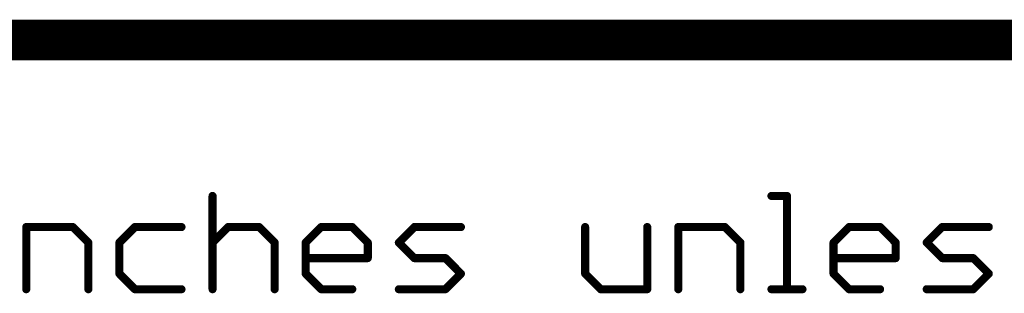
# Model space of a CAD drawing. Extents: x -2 to 8.5, y -2.9 to 5.2.
# Tile 65 of 207: x 5.018 to 5.505, y -2.498 to -2.363. Entities that reach past the tile are written whole.
import ezdxf

# ---------------------------------------------------------------- set-up
doc = ezdxf.new("R2010")
doc.units = 0
doc.layers.get('0').update_dxf_attribs({"linetype": 'CONTINUOUS'})
doc.layers.add('acc-ni-360-20-out-a_document', color=1, linetype='CONTINUOUS')

# ---------------------------------------------------------------- blocks, each defined once
blk = doc.blocks.new('D38')
at = {"const_width": 0.001}
blk.add_lwpolyline([(-0.0005, 0, 1), (0.0005, 0, 1)], format="xyb", close=True, dxfattribs=at)
blk = doc.blocks.new('D40')
at = {"const_width": 0.002}
blk.add_lwpolyline([(-0.001, 0, 1), (0.001, 0, 1)], format="xyb", close=True, dxfattribs=at)

msp = doc.modelspace()

# ---------------------------------------------------------------- linework, layer by layer
at = {"layer": 'acc-ni-360-20-out-a_document', "color": 1}
for points, const_width in [([(4.133818, -2.3732), (5.933818, -2.3732)], 0.02), ([(5.113583, -2.4962), (5.113583, -2.450161)], 0.004), ([(5.114583, -2.450161), (5.114583, -2.450161)], 0.002), ([(5.114583, -2.450161), (5.114583, -2.450161)], 0.002), ([(5.389819, -2.450161), (5.397492, -2.450161)], 0.004), ([(5.389819, -2.449161), (5.389819, -2.449161)], 0.002), ([(5.389819, -2.449161), (5.389819, -2.449161)], 0.002), ([(5.397492, -2.4962), (5.397492, -2.450161)], 0.004), ([(5.397492, -2.451161), (5.397492, -2.451161)], 0.002), ([(5.397492, -2.451161), (5.397492, -2.451161)], 0.002), ([(5.398492, -2.450161), (5.398492, -2.450161)], 0.002), ([(5.398492, -2.450161), (5.398492, -2.450161)], 0.002), ([(5.021505, -2.465507), (5.044524, -2.465507)], 0.004), ([(5.021505, -2.4962), (5.021505, -2.465507)], 0.004), ([(5.021505, -2.464507), (5.021505, -2.464507)], 0.002), ([(5.021505, -2.464507), (5.021505, -2.464507)], 0.002), ([(5.022505, -2.465507), (5.022505, -2.465507)], 0.002), ([(5.022505, -2.465507), (5.022505, -2.465507)], 0.002), ([(5.044524, -2.465507), (5.052197, -2.47318)], 0.004), ([(5.044524, -2.466507), (5.044524, -2.466507)], 0.002), ([(5.044524, -2.466507), (5.044524, -2.466507)], 0.002), ([(5.045231, -2.4648), (5.045231, -2.4648)], 0.002), ([(5.045231, -2.4648), (5.045231, -2.4648)], 0.002), ([(5.067544, -2.47318), (5.075217, -2.465507)], 0.004), ([(5.075217, -2.465507), (5.098237, -2.465507)], 0.004), ([(5.075217, -2.464507), (5.075217, -2.464507)], 0.002), ([(5.075217, -2.464507), (5.075217, -2.464507)], 0.002), ([(5.075924, -2.466214), (5.075924, -2.466214)], 0.002), ([(5.075924, -2.466214), (5.075924, -2.466214)], 0.002), ([(5.098237, -2.466507), (5.098237, -2.466507)], 0.002), ([(5.098237, -2.466507), (5.098237, -2.466507)], 0.002), ([(5.113583, -2.47318), (5.121256, -2.465507)], 0.004), ([(5.121256, -2.465507), (5.136603, -2.465507)], 0.004), ([(5.121256, -2.464507), (5.121256, -2.464507)], 0.002), ([(5.121256, -2.464507), (5.121256, -2.464507)], 0.002), ([(5.121963, -2.466214), (5.121963, -2.466214)], 0.002), ([(5.121963, -2.466214), (5.121963, -2.466214)], 0.002), ([(5.136603, -2.465507), (5.144276, -2.47318)], 0.004), ([(5.136603, -2.466507), (5.136603, -2.466507)], 0.002), ([(5.136603, -2.466507), (5.136603, -2.466507)], 0.002), ([(5.13731, -2.4648), (5.13731, -2.4648)], 0.002), ([(5.13731, -2.4648), (5.13731, -2.4648)], 0.002), ([(5.159622, -2.47318), (5.167295, -2.465507)], 0.004), ([(5.167295, -2.465507), (5.182642, -2.465507)], 0.004), ([(5.167295, -2.464507), (5.167295, -2.464507)], 0.002), ([(5.167295, -2.464507), (5.167295, -2.464507)], 0.002), ([(5.168003, -2.466214), (5.168003, -2.466214)], 0.002), ([(5.168003, -2.466214), (5.168003, -2.466214)], 0.002), ([(5.182642, -2.465507), (5.190315, -2.47318)], 0.004), ([(5.182642, -2.466507), (5.182642, -2.466507)], 0.002), ([(5.182642, -2.466507), (5.182642, -2.466507)], 0.002), ([(5.183349, -2.4648), (5.183349, -2.4648)], 0.002), ([(5.183349, -2.4648), (5.183349, -2.4648)], 0.002), ([(5.205662, -2.47318), (5.213335, -2.465507)], 0.004), ([(5.213335, -2.465507), (5.236354, -2.465507)], 0.004), ([(5.213335, -2.464507), (5.213335, -2.464507)], 0.002), ([(5.213335, -2.464507), (5.213335, -2.464507)], 0.002), ([(5.214042, -2.466214), (5.214042, -2.466214)], 0.002), ([(5.214042, -2.466214), (5.214042, -2.466214)], 0.002), ([(5.236354, -2.466507), (5.236354, -2.466507)], 0.002), ([(5.236354, -2.466507), (5.236354, -2.466507)], 0.002), ([(5.29774, -2.488527), (5.29774, -2.465507)], 0.004), ([(5.29874, -2.465507), (5.29874, -2.465507)], 0.002), ([(5.29874, -2.465507), (5.29874, -2.465507)], 0.002), ([(5.328433, -2.4962), (5.328433, -2.465507)], 0.004), ([(5.329433, -2.465507), (5.329433, -2.465507)], 0.002), ([(5.329433, -2.465507), (5.329433, -2.465507)], 0.002), ([(5.343779, -2.465507), (5.366799, -2.465507)], 0.004), ([(5.343779, -2.4962), (5.343779, -2.465507)], 0.004), ([(5.343779, -2.464507), (5.343779, -2.464507)], 0.002), ([(5.343779, -2.464507), (5.343779, -2.464507)], 0.002), ([(5.344779, -2.465507), (5.344779, -2.465507)], 0.002), ([(5.344779, -2.465507), (5.344779, -2.465507)], 0.002), ([(5.366799, -2.465507), (5.374472, -2.47318)], 0.004), ([(5.366799, -2.466507), (5.366799, -2.466507)], 0.002), ([(5.366799, -2.466507), (5.366799, -2.466507)], 0.002), ([(5.367506, -2.4648), (5.367506, -2.4648)], 0.002), ([(5.367506, -2.4648), (5.367506, -2.4648)], 0.002), ([(5.420511, -2.47318), (5.428185, -2.465507)], 0.004), ([(5.428185, -2.465507), (5.443531, -2.465507)], 0.004), ([(5.428185, -2.464507), (5.428185, -2.464507)], 0.002), ([(5.428185, -2.464507), (5.428185, -2.464507)], 0.002), ([(5.428892, -2.466214), (5.428892, -2.466214)], 0.002), ([(5.428892, -2.466214), (5.428892, -2.466214)], 0.002), ([(5.443531, -2.465507), (5.451204, -2.47318)], 0.004), ([(5.443531, -2.466507), (5.443531, -2.466507)], 0.002), ([(5.443531, -2.466507), (5.443531, -2.466507)], 0.002), ([(5.444238, -2.4648), (5.444238, -2.4648)], 0.002), ([(5.444238, -2.4648), (5.444238, -2.4648)], 0.002), ([(5.466551, -2.47318), (5.474224, -2.465507)], 0.004), ([(5.474224, -2.465507), (5.497243, -2.465507)], 0.004), ([(5.474224, -2.464507), (5.474224, -2.464507)], 0.002), ([(5.474224, -2.464507), (5.474224, -2.464507)], 0.002), ([(5.474931, -2.466214), (5.474931, -2.466214)], 0.002), ([(5.474931, -2.466214), (5.474931, -2.466214)], 0.002), ([(5.497243, -2.466507), (5.497243, -2.466507)], 0.002), ([(5.497243, -2.466507), (5.497243, -2.466507)], 0.002), ([(5.052197, -2.4962), (5.052197, -2.47318)], 0.004), ([(5.053197, -2.47318), (5.053197, -2.47318)], 0.002), ([(5.053197, -2.47318), (5.053197, -2.47318)], 0.002), ([(5.067544, -2.488527), (5.067544, -2.47318)], 0.004), ([(5.066837, -2.472473), (5.066837, -2.472473)], 0.002), ([(5.066837, -2.472473), (5.066837, -2.472473)], 0.002), ([(5.068544, -2.47318), (5.068544, -2.47318)], 0.002), ([(5.068544, -2.47318), (5.068544, -2.47318)], 0.002), ([(5.112876, -2.472473), (5.112876, -2.472473)], 0.002), ([(5.112876, -2.472473), (5.112876, -2.472473)], 0.002), ([(5.144276, -2.4962), (5.144276, -2.47318)], 0.004), ([(5.145276, -2.47318), (5.145276, -2.47318)], 0.002), ([(5.145276, -2.47318), (5.145276, -2.47318)], 0.002), ([(5.159622, -2.488527), (5.159622, -2.47318)], 0.004), ([(5.158915, -2.472473), (5.158915, -2.472473)], 0.002), ([(5.158915, -2.472473), (5.158915, -2.472473)], 0.002), ([(5.160622, -2.47318), (5.160622, -2.47318)], 0.002), ([(5.160622, -2.47318), (5.160622, -2.47318)], 0.002), ([(5.190315, -2.480854), (5.190315, -2.47318)], 0.004), ([(5.191315, -2.47318), (5.191315, -2.47318)], 0.002), ([(5.191315, -2.47318), (5.191315, -2.47318)], 0.002), ([(5.205662, -2.47318), (5.213335, -2.480854)], 0.004), ([(5.204955, -2.472473), (5.204955, -2.472473)], 0.002), ([(5.204955, -2.472473), (5.204955, -2.472473)], 0.002), ([(5.206369, -2.472473), (5.206369, -2.472473)], 0.002), ([(5.206369, -2.472473), (5.206369, -2.472473)], 0.002), ([(5.374472, -2.4962), (5.374472, -2.47318)], 0.004), ([(5.375472, -2.47318), (5.375472, -2.47318)], 0.002), ([(5.375472, -2.47318), (5.375472, -2.47318)], 0.002), ([(5.420511, -2.488527), (5.420511, -2.47318)], 0.004), ([(5.419804, -2.472473), (5.419804, -2.472473)], 0.002), ([(5.419804, -2.472473), (5.419804, -2.472473)], 0.002), ([(5.421511, -2.47318), (5.421511, -2.47318)], 0.002), ([(5.421511, -2.47318), (5.421511, -2.47318)], 0.002), ([(5.451204, -2.480854), (5.451204, -2.47318)], 0.004), ([(5.452204, -2.47318), (5.452204, -2.47318)], 0.002), ([(5.452204, -2.47318), (5.452204, -2.47318)], 0.002), ([(5.466551, -2.47318), (5.474224, -2.480854)], 0.004), ([(5.465844, -2.472473), (5.465844, -2.472473)], 0.002), ([(5.465844, -2.472473), (5.465844, -2.472473)], 0.002), ([(5.467258, -2.472473), (5.467258, -2.472473)], 0.002), ([(5.467258, -2.472473), (5.467258, -2.472473)], 0.002), ([(5.05149, -2.473888), (5.05149, -2.473888)], 0.002), ([(5.05149, -2.473888), (5.05149, -2.473888)], 0.002), ([(5.143569, -2.473888), (5.143569, -2.473888)], 0.002), ([(5.143569, -2.473888), (5.143569, -2.473888)], 0.002), ([(5.189608, -2.473888), (5.189608, -2.473888)], 0.002), ([(5.189608, -2.473888), (5.189608, -2.473888)], 0.002), ([(5.373765, -2.473888), (5.373765, -2.473888)], 0.002), ([(5.373765, -2.473888), (5.373765, -2.473888)], 0.002), ([(5.450497, -2.473888), (5.450497, -2.473888)], 0.002), ([(5.450497, -2.473888), (5.450497, -2.473888)], 0.002), ([(5.159622, -2.480854), (5.190315, -2.480854)], 0.004), ([(5.159622, -2.479854), (5.159622, -2.479854)], 0.002), ([(5.159622, -2.479854), (5.159622, -2.479854)], 0.002), ([(5.189315, -2.480854), (5.189315, -2.480854)], 0.002), ([(5.189315, -2.480854), (5.189315, -2.480854)], 0.002), ([(5.190315, -2.481854), (5.190315, -2.481854)], 0.002), ([(5.190315, -2.481854), (5.190315, -2.481854)], 0.002), ([(5.213335, -2.480854), (5.228681, -2.480854)], 0.004), ([(5.212628, -2.481561), (5.212628, -2.481561)], 0.002), ([(5.212628, -2.481561), (5.212628, -2.481561)], 0.002), ([(5.213335, -2.479854), (5.213335, -2.479854)], 0.002), ([(5.213335, -2.479854), (5.213335, -2.479854)], 0.002), ([(5.228681, -2.480854), (5.236354, -2.488527)], 0.004), ([(5.228681, -2.481854), (5.228681, -2.481854)], 0.002), ([(5.228681, -2.481854), (5.228681, -2.481854)], 0.002), ([(5.229388, -2.480147), (5.229388, -2.480147)], 0.002), ([(5.229388, -2.480147), (5.229388, -2.480147)], 0.002), ([(5.420511, -2.480854), (5.451204, -2.480854)], 0.004), ([(5.420511, -2.479854), (5.420511, -2.479854)], 0.002), ([(5.420511, -2.479854), (5.420511, -2.479854)], 0.002), ([(5.450204, -2.480854), (5.450204, -2.480854)], 0.002), ([(5.450204, -2.480854), (5.450204, -2.480854)], 0.002), ([(5.451204, -2.481854), (5.451204, -2.481854)], 0.002), ([(5.451204, -2.481854), (5.451204, -2.481854)], 0.002), ([(5.474224, -2.480854), (5.48957, -2.480854)], 0.004), ([(5.473517, -2.481561), (5.473517, -2.481561)], 0.002), ([(5.473517, -2.481561), (5.473517, -2.481561)], 0.002), ([(5.474224, -2.479854), (5.474224, -2.479854)], 0.002), ([(5.474224, -2.479854), (5.474224, -2.479854)], 0.002), ([(5.48957, -2.480854), (5.497243, -2.488527)], 0.004), ([(5.48957, -2.481854), (5.48957, -2.481854)], 0.002), ([(5.48957, -2.481854), (5.48957, -2.481854)], 0.002), ([(5.490277, -2.480147), (5.490277, -2.480147)], 0.002), ([(5.490277, -2.480147), (5.490277, -2.480147)], 0.002), ([(5.067544, -2.488527), (5.075217, -2.4962)], 0.004), ([(5.159622, -2.488527), (5.167295, -2.4962)], 0.004), ([(5.228681, -2.4962), (5.236354, -2.488527)], 0.004), ([(5.29774, -2.488527), (5.305413, -2.4962)], 0.004), ([(5.420511, -2.488527), (5.428185, -2.4962)], 0.004), ([(5.48957, -2.4962), (5.497243, -2.488527)], 0.004), ([(5.066544, -2.488527), (5.066544, -2.488527)], 0.002), ([(5.066544, -2.488527), (5.066544, -2.488527)], 0.002), ([(5.068251, -2.48782), (5.068251, -2.48782)], 0.002), ([(5.068251, -2.48782), (5.068251, -2.48782)], 0.002), ([(5.158622, -2.488527), (5.158622, -2.488527)], 0.002), ([(5.158622, -2.488527), (5.158622, -2.488527)], 0.002), ([(5.160329, -2.48782), (5.160329, -2.48782)], 0.002), ([(5.160329, -2.48782), (5.160329, -2.48782)], 0.002), ([(5.235647, -2.489234), (5.235647, -2.489234)], 0.002), ([(5.235647, -2.489234), (5.235647, -2.489234)], 0.002), ([(5.237062, -2.489234), (5.237062, -2.489234)], 0.002), ([(5.237062, -2.489234), (5.237062, -2.489234)], 0.002), ([(5.29674, -2.488527), (5.29674, -2.488527)], 0.002), ([(5.29674, -2.488527), (5.29674, -2.488527)], 0.002), ([(5.298447, -2.48782), (5.298447, -2.48782)], 0.002), ([(5.298447, -2.48782), (5.298447, -2.48782)], 0.002), ([(5.419511, -2.488527), (5.419511, -2.488527)], 0.002), ([(5.419511, -2.488527), (5.419511, -2.488527)], 0.002), ([(5.421219, -2.48782), (5.421219, -2.48782)], 0.002), ([(5.421219, -2.48782), (5.421219, -2.48782)], 0.002), ([(5.496536, -2.489234), (5.496536, -2.489234)], 0.002), ([(5.496536, -2.489234), (5.496536, -2.489234)], 0.002), ([(5.497951, -2.489234), (5.497951, -2.489234)], 0.002), ([(5.497951, -2.489234), (5.497951, -2.489234)], 0.002), ([(5.020505, -2.4962), (5.020505, -2.4962)], 0.002), ([(5.020505, -2.4962), (5.020505, -2.4962)], 0.002), ([(5.051197, -2.4962), (5.051197, -2.4962)], 0.002), ([(5.051197, -2.4962), (5.051197, -2.4962)], 0.002), ([(5.075217, -2.4962), (5.098237, -2.4962)], 0.004), ([(5.07451, -2.496907), (5.07451, -2.496907)], 0.002), ([(5.07451, -2.496907), (5.07451, -2.496907)], 0.002), ([(5.075217, -2.4952), (5.075217, -2.4952)], 0.002), ([(5.075217, -2.4952), (5.075217, -2.4952)], 0.002), ([(5.098237, -2.4972), (5.098237, -2.4972)], 0.002), ([(5.098237, -2.4972), (5.098237, -2.4972)], 0.002), ([(5.112583, -2.4962), (5.112583, -2.4962)], 0.002), ([(5.112583, -2.4962), (5.112583, -2.4962)], 0.002), ([(5.143276, -2.4962), (5.143276, -2.4962)], 0.002), ([(5.143276, -2.4962), (5.143276, -2.4962)], 0.002), ([(5.167295, -2.4962), (5.182642, -2.4962)], 0.004), ([(5.166588, -2.496907), (5.166588, -2.496907)], 0.002), ([(5.166588, -2.496907), (5.166588, -2.496907)], 0.002), ([(5.167295, -2.4952), (5.167295, -2.4952)], 0.002), ([(5.167295, -2.4952), (5.167295, -2.4952)], 0.002), ([(5.182642, -2.4972), (5.182642, -2.4972)], 0.002), ([(5.182642, -2.4972), (5.182642, -2.4972)], 0.002), ([(5.205662, -2.4962), (5.228681, -2.4962)], 0.004), ([(5.205662, -2.4952), (5.205662, -2.4952)], 0.002), ([(5.205662, -2.4952), (5.205662, -2.4952)], 0.002), ([(5.227974, -2.495493), (5.227974, -2.495493)], 0.002), ([(5.227974, -2.495493), (5.227974, -2.495493)], 0.002), ([(5.228681, -2.4972), (5.228681, -2.4972)], 0.002), ([(5.228681, -2.4972), (5.228681, -2.4972)], 0.002), ([(5.305413, -2.4962), (5.328433, -2.4962)], 0.004), ([(5.304706, -2.496907), (5.304706, -2.496907)], 0.002), ([(5.304706, -2.496907), (5.304706, -2.496907)], 0.002), ([(5.305413, -2.4952), (5.305413, -2.4952)], 0.002), ([(5.305413, -2.4952), (5.305413, -2.4952)], 0.002), ([(5.327433, -2.4962), (5.327433, -2.4962)], 0.002), ([(5.327433, -2.4962), (5.327433, -2.4962)], 0.002), ([(5.328433, -2.4972), (5.328433, -2.4972)], 0.002), ([(5.328433, -2.4972), (5.328433, -2.4972)], 0.002), ([(5.342779, -2.4962), (5.342779, -2.4962)], 0.002), ([(5.342779, -2.4962), (5.342779, -2.4962)], 0.002), ([(5.373472, -2.4962), (5.373472, -2.4962)], 0.002), ([(5.373472, -2.4962), (5.373472, -2.4962)], 0.002), ([(5.389819, -2.4962), (5.405165, -2.4962)], 0.004), ([(5.389819, -2.4952), (5.389819, -2.4952)], 0.002), ([(5.389819, -2.4952), (5.389819, -2.4952)], 0.002), ([(5.396492, -2.4962), (5.396492, -2.4962)], 0.002), ([(5.396492, -2.4962), (5.396492, -2.4962)], 0.002), ([(5.405165, -2.4972), (5.405165, -2.4972)], 0.002), ([(5.405165, -2.4972), (5.405165, -2.4972)], 0.002), ([(5.428185, -2.4962), (5.443531, -2.4962)], 0.004), ([(5.427477, -2.496907), (5.427477, -2.496907)], 0.002), ([(5.427477, -2.496907), (5.427477, -2.496907)], 0.002), ([(5.428185, -2.4952), (5.428185, -2.4952)], 0.002), ([(5.428185, -2.4952), (5.428185, -2.4952)], 0.002), ([(5.443531, -2.4972), (5.443531, -2.4972)], 0.002), ([(5.443531, -2.4972), (5.443531, -2.4972)], 0.002), ([(5.466551, -2.4962), (5.48957, -2.4962)], 0.004), ([(5.466551, -2.4952), (5.466551, -2.4952)], 0.002), ([(5.466551, -2.4952), (5.466551, -2.4952)], 0.002), ([(5.488863, -2.495493), (5.488863, -2.495493)], 0.002), ([(5.488863, -2.495493), (5.488863, -2.495493)], 0.002), ([(5.48957, -2.4972), (5.48957, -2.4972)], 0.002), ([(5.48957, -2.4972), (5.48957, -2.4972)], 0.002)]:
    msp.add_lwpolyline(points, dxfattribs=dict(at, const_width=const_width))
at = {"layer": 'acc-ni-360-20-out-a_document', "color": 1, "const_width": 0.002}
for points in [[(5.114583, -2.450161, 1), (5.112583, -2.450161)], [(5.389819, -2.449161, 1), (5.389819, -2.451161)], [(5.398492, -2.450161, 1), (5.396492, -2.450161)], [(5.397492, -2.451161, 1), (5.397492, -2.449161)], [(5.022505, -2.465507, 1), (5.020505, -2.465507)], [(5.021505, -2.464507, 1), (5.021505, -2.466507)], [(5.045231, -2.4648, 1), (5.043817, -2.466214)], [(5.044524, -2.466507, 1), (5.044524, -2.464507)], [(5.075217, -2.464507, 1), (5.075217, -2.466507)], [(5.075924, -2.466214, 1), (5.07451, -2.4648)], [(5.098237, -2.466507, 1), (5.098237, -2.464507)], [(5.121256, -2.464507, 1), (5.121256, -2.466507)], [(5.121963, -2.466214, 1), (5.120549, -2.4648)], [(5.13731, -2.4648, 1), (5.135896, -2.466214)], [(5.136603, -2.466507, 1), (5.136603, -2.464507)], [(5.167295, -2.464507, 1), (5.167295, -2.466507)], [(5.168003, -2.466214, 0.999854), (5.166588, -2.4648)], [(5.183349, -2.4648, 1), (5.181935, -2.466214)], [(5.182642, -2.466507, 1), (5.182642, -2.464507)], [(5.213335, -2.464507, 1), (5.213335, -2.466507)], [(5.214042, -2.466214, 1), (5.212628, -2.4648)], [(5.236354, -2.466507, 1), (5.236354, -2.464507)], [(5.29874, -2.465507, 1), (5.29674, -2.465507)], [(5.329433, -2.465507, 1), (5.327433, -2.465507)], [(5.344779, -2.465507, 1), (5.342779, -2.465507)], [(5.343779, -2.464507, 1), (5.343779, -2.466507)], [(5.367506, -2.4648, 1), (5.366092, -2.466214)], [(5.366799, -2.466507, 1), (5.366799, -2.464507)], [(5.428185, -2.464507, 1), (5.428185, -2.466507)], [(5.428892, -2.466214, 0.999854), (5.427477, -2.4648)], [(5.444238, -2.4648, 1), (5.442824, -2.466214)], [(5.443531, -2.466507, 1), (5.443531, -2.464507)], [(5.474224, -2.464507, 1), (5.474224, -2.466507)], [(5.474931, -2.466214, 1), (5.473517, -2.4648)], [(5.497243, -2.466507, 1), (5.497243, -2.464507)], [(5.053197, -2.47318, 1), (5.051197, -2.47318)], [(5.05149, -2.473888, 1), (5.052905, -2.472473)], [(5.066837, -2.472473, 1.000854), (5.068251, -2.473888)], [(5.068544, -2.47318, 1), (5.066544, -2.47318)], [(5.112876, -2.472473, 1.000854), (5.11429, -2.473888)], [(5.145276, -2.47318, 1), (5.143276, -2.47318)], [(5.143569, -2.473888, 0.999854), (5.144983, -2.472473)], [(5.158915, -2.472473, 1.000854), (5.160329, -2.473888)], [(5.160622, -2.47318, 1), (5.158622, -2.47318)], [(5.191315, -2.47318, 1), (5.189315, -2.47318)], [(5.189608, -2.473888, 0.999854), (5.191022, -2.472473)], [(5.204955, -2.472473, 1.000854), (5.206369, -2.473888)], [(5.206369, -2.472473, 0.999854), (5.204955, -2.473888)], [(5.375472, -2.47318, 1), (5.373472, -2.47318)], [(5.373765, -2.473888, 0.999854), (5.375179, -2.472473)], [(5.421511, -2.47318, 1), (5.419511, -2.47318)], [(5.419804, -2.472473, 1), (5.421219, -2.473888)], [(5.452204, -2.47318, 1), (5.450204, -2.47318)], [(5.450497, -2.473888, 0.999854), (5.451911, -2.472473)], [(5.465844, -2.472473, 1.000854), (5.467258, -2.473888)], [(5.467258, -2.472473, 0.999854), (5.465844, -2.473888)], [(5.159622, -2.479854, 1), (5.159622, -2.481854)], [(5.189315, -2.480854, 1), (5.191315, -2.480854)], [(5.190315, -2.481854, 1), (5.190315, -2.479854)], [(5.213335, -2.479854, 1), (5.213335, -2.481854)], [(5.212628, -2.481561, 1), (5.214042, -2.480147)], [(5.229388, -2.480147, 1), (5.227974, -2.481561)], [(5.228681, -2.481854, 1), (5.228681, -2.479854)], [(5.420511, -2.479854, 1), (5.420511, -2.481854)], [(5.450204, -2.480854, 1), (5.452204, -2.480854)], [(5.451204, -2.481854, 1), (5.451204, -2.479854)], [(5.474224, -2.479854, 1), (5.474224, -2.481854)], [(5.473517, -2.481561, 1), (5.474931, -2.480147)], [(5.490277, -2.480147, 1), (5.488863, -2.481561)], [(5.48957, -2.481854, 1), (5.48957, -2.479854)], [(5.068251, -2.48782, 1), (5.066837, -2.489234)], [(5.160329, -2.48782, 1), (5.158915, -2.489234)], [(5.237062, -2.489234, 0.999854), (5.235647, -2.48782)], [(5.298447, -2.48782, 1), (5.297033, -2.489234)], [(5.421219, -2.48782, 1.000854), (5.419804, -2.489234)], [(5.497951, -2.489234, 0.999854), (5.496536, -2.48782)], [(5.066544, -2.488527, 1), (5.068544, -2.488527)], [(5.158622, -2.488527, 1), (5.160622, -2.488527)], [(5.235647, -2.489234, 1.000854), (5.237062, -2.48782)], [(5.29674, -2.488527, 1), (5.29874, -2.488527)], [(5.419511, -2.488527, 1), (5.421511, -2.488527)], [(5.496536, -2.489234, 1.000854), (5.497951, -2.48782)], [(5.020505, -2.4962, 1), (5.022505, -2.4962)], [(5.051197, -2.4962, 1), (5.053197, -2.4962)], [(5.075217, -2.4952, 1), (5.075217, -2.4972)], [(5.07451, -2.496907, 1), (5.075924, -2.495493)], [(5.098237, -2.4972, 1), (5.098237, -2.4952)], [(5.112583, -2.4962, 1), (5.114583, -2.4962)], [(5.143276, -2.4962, 1), (5.145276, -2.4962)], [(5.167295, -2.4952, 1), (5.167295, -2.4972)], [(5.166588, -2.496907, 1.000854), (5.168003, -2.495493)], [(5.182642, -2.4972, 1), (5.182642, -2.4952)], [(5.205662, -2.4952, 1), (5.205662, -2.4972)], [(5.227974, -2.495493, 1), (5.229388, -2.496907)], [(5.228681, -2.4972, 1), (5.228681, -2.4952)], [(5.305413, -2.4952, 1), (5.305413, -2.4972)], [(5.304706, -2.496907, 1), (5.30612, -2.495493)], [(5.327433, -2.4962, 1), (5.329433, -2.4962)], [(5.328433, -2.4972, 1), (5.328433, -2.4952)], [(5.342779, -2.4962, 1), (5.344779, -2.4962)], [(5.373472, -2.4962, 1), (5.375472, -2.4962)], [(5.389819, -2.4952, 1), (5.389819, -2.4972)], [(5.396492, -2.4962, 1), (5.398492, -2.4962)], [(5.405165, -2.4972, 1), (5.405165, -2.4952)], [(5.428185, -2.4952, 1), (5.428185, -2.4972)], [(5.427477, -2.496907, 1.000854), (5.428892, -2.495493)], [(5.443531, -2.4972, 1), (5.443531, -2.4952)], [(5.466551, -2.4952, 1), (5.466551, -2.4972)], [(5.488863, -2.495493, 1), (5.490277, -2.496907)], [(5.48957, -2.4972, 1), (5.48957, -2.4952)]]:
    msp.add_lwpolyline(points, format="xyb", dxfattribs=at)

# ---------------------------------------------------------------- block references
at = {"layer": 'acc-ni-360-20-out-a_document'}
for name, p in [('D40', (5.113583, -2.450161)), ('D38', (5.112583, -2.450161)), ('D38', (5.114583, -2.450161)), ('D38', (5.114583, -2.450161)), ('D38', (5.114583, -2.450161)), ('D40', (5.389819, -2.450161)), ('D38', (5.389819, -2.449161)), ('D38', (5.389819, -2.449161)), ('D38', (5.389819, -2.449161)), ('D38', (5.389819, -2.451161)), ('D40', (5.397492, -2.450161)), ('D40', (5.397492, -2.450161)), ('D38', (5.396492, -2.450161)), ('D38', (5.397492, -2.449161)), ('D38', (5.397492, -2.451161)), ('D38', (5.397492, -2.451161)), ('D38', (5.397492, -2.451161)), ('D38', (5.398492, -2.450161)), ('D38', (5.398492, -2.450161)), ('D38', (5.398492, -2.450161)), ('D40', (5.021505, -2.465507)), ('D40', (5.021505, -2.465507)), ('D38', (5.020505, -2.465507)), ('D38', (5.021505, -2.464507)), ('D38', (5.021505, -2.464507)), ('D38', (5.021505, -2.464507)), ('D38', (5.021505, -2.466507)), ('D38', (5.022505, -2.465507)), ('D38', (5.022505, -2.465507)), ('D38', (5.022505, -2.465507)), ('D40', (5.044524, -2.465507)), ('D38', (5.043817, -2.466214)), ('D38', (5.044524, -2.464507)), ('D38', (5.044524, -2.466507)), ('D38', (5.044524, -2.466507)), ('D38', (5.044524, -2.466507)), ('D38', (5.045231, -2.4648)), ('D38', (5.045231, -2.4648)), ('D38', (5.045231, -2.4648)), ('D40', (5.075217, -2.465507)), ('D40', (5.075217, -2.465507)), ('D38', (5.07451, -2.4648)), ('D38', (5.075217, -2.464507)), ('D38', (5.075217, -2.464507)), ('D38', (5.075217, -2.464507)), ('D38', (5.075217, -2.466507)), ('D38', (5.075924, -2.466214)), ('D38', (5.075924, -2.466214)), ('D38', (5.075924, -2.466214)), ('D40', (5.098237, -2.465507)), ('D38', (5.098237, -2.464507)), ('D38', (5.098237, -2.466507)), ('D38', (5.098237, -2.466507)), ('D38', (5.098237, -2.466507)), ('D40', (5.121256, -2.465507)), ('D40', (5.121256, -2.465507)), ('D38', (5.120549, -2.4648)), ('D38', (5.121256, -2.464507)), ('D38', (5.121256, -2.464507)), ('D38', (5.121256, -2.464507)), ('D38', (5.121256, -2.466507)), ('D38', (5.121963, -2.466214)), ('D38', (5.121963, -2.466214)), ('D38', (5.121963, -2.466214)), ('D40', (5.136603, -2.465507)), ('D40', (5.136603, -2.465507)), ('D38', (5.135896, -2.466214)), ('D38', (5.136603, -2.464507)), ('D38', (5.136603, -2.466507)), ('D38', (5.136603, -2.466507)), ('D38', (5.136603, -2.466507)), ('D38', (5.13731, -2.4648)), ('D38', (5.13731, -2.4648)), ('D38', (5.13731, -2.4648)), ('D40', (5.167295, -2.465507)), ('D38', (5.166588, -2.4648)), ('D38', (5.167295, -2.464507)), ('D38', (5.167295, -2.464507)), ('D38', (5.167295, -2.464507)), ('D38', (5.167295, -2.466507)), ('D38', (5.168003, -2.466214)), ('D38', (5.168003, -2.466214)), ('D38', (5.168003, -2.466214)), ('D40', (5.182642, -2.465507)), ('D38', (5.181935, -2.466214)), ('D38', (5.182642, -2.464507)), ('D38', (5.182642, -2.466507)), ('D38', (5.182642, -2.466507)), ('D38', (5.182642, -2.466507)), ('D38', (5.183349, -2.4648)), ('D38', (5.183349, -2.4648)), ('D38', (5.183349, -2.4648)), ('D40', (5.213335, -2.465507)), ('D40', (5.213335, -2.465507)), ('D38', (5.212628, -2.4648)), ('D38', (5.213335, -2.464507)), ('D38', (5.213335, -2.464507)), ('D38', (5.213335, -2.464507)), ('D38', (5.213335, -2.466507)), ('D38', (5.214042, -2.466214)), ('D38', (5.214042, -2.466214)), ('D38', (5.214042, -2.466214)), ('D40', (5.236354, -2.465507)), ('D38', (5.236354, -2.464507)), ('D38', (5.236354, -2.466507)), ('D38', (5.236354, -2.466507)), ('D38', (5.236354, -2.466507)), ('D40', (5.29774, -2.465507)), ('D38', (5.29674, -2.465507)), ('D38', (5.29874, -2.465507)), ('D38', (5.29874, -2.465507)), ('D38', (5.29874, -2.465507)), ('D40', (5.328433, -2.465507)), ('D38', (5.327433, -2.465507)), ('D38', (5.329433, -2.465507)), ('D38', (5.329433, -2.465507)), ('D38', (5.329433, -2.465507)), ('D40', (5.343779, -2.465507)), ('D40', (5.343779, -2.465507)), ('D38', (5.342779, -2.465507)), ('D38', (5.343779, -2.464507)), ('D38', (5.343779, -2.464507)), ('D38', (5.343779, -2.464507)), ('D38', (5.343779, -2.466507)), ('D38', (5.344779, -2.465507)), ('D38', (5.344779, -2.465507)), ('D38', (5.344779, -2.465507)), ('D40', (5.366799, -2.465507)), ('D40', (5.366799, -2.465507)), ('D38', (5.366092, -2.466214)), ('D38', (5.366799, -2.464507)), ('D38', (5.366799, -2.466507)), ('D38', (5.366799, -2.466507)), ('D38', (5.366799, -2.466507)), ('D38', (5.367506, -2.4648)), ('D38', (5.367506, -2.4648)), ('D38', (5.367506, -2.4648)), ('D40', (5.428185, -2.465507)), ('D40', (5.428185, -2.465507)), ('D38', (5.427477, -2.4648)), ('D38', (5.428185, -2.464507)), ('D38', (5.428185, -2.464507)), ('D38', (5.428185, -2.464507)), ('D38', (5.428185, -2.466507)), ('D38', (5.428892, -2.466214)), ('D38', (5.428892, -2.466214)), ('D38', (5.428892, -2.466214)), ('D40', (5.443531, -2.465507)), ('D38', (5.442824, -2.466214)), ('D38', (5.443531, -2.464507)), ('D38', (5.443531, -2.466507)), ('D38', (5.443531, -2.466507)), ('D38', (5.443531, -2.466507)), ('D38', (5.444238, -2.4648)), ('D38', (5.444238, -2.4648)), ('D38', (5.444238, -2.4648)), ('D40', (5.474224, -2.465507)), ('D38', (5.473517, -2.4648)), ('D38', (5.474224, -2.464507)), ('D38', (5.474224, -2.464507)), ('D38', (5.474224, -2.464507)), ('D38', (5.474224, -2.466507)), ('D38', (5.474931, -2.466214)), ('D38', (5.474931, -2.466214)), ('D38', (5.474931, -2.466214)), ('D40', (5.497243, -2.465507)), ('D38', (5.497243, -2.464507)), ('D38', (5.497243, -2.466507)), ('D38', (5.497243, -2.466507)), ('D38', (5.497243, -2.466507)), ('D40', (5.052197, -2.47318)), ('D40', (5.052197, -2.47318)), ('D38', (5.051197, -2.47318)), ('D38', (5.052905, -2.472473)), ('D38', (5.053197, -2.47318)), ('D38', (5.053197, -2.47318)), ('D38', (5.053197, -2.47318)), ('D40', (5.067544, -2.47318)), ('D40', (5.067544, -2.47318)), ('D38', (5.066544, -2.47318)), ('D38', (5.066837, -2.472473)), ('D38', (5.066837, -2.472473)), ('D38', (5.066837, -2.472473)), ('D38', (5.068544, -2.47318)), ('D38', (5.068544, -2.47318)), ('D38', (5.068544, -2.47318)), ('D40', (5.113583, -2.47318)), ('D38', (5.112876, -2.472473)), ('D38', (5.112876, -2.472473)), ('D38', (5.112876, -2.472473)), ('D40', (5.144276, -2.47318)), ('D40', (5.144276, -2.47318)), ('D38', (5.143276, -2.47318)), ('D38', (5.144983, -2.472473)), ('D38', (5.145276, -2.47318)), ('D38', (5.145276, -2.47318)), ('D38', (5.145276, -2.47318)), ('D40', (5.159622, -2.47318)), ('D40', (5.159622, -2.47318)), ('D38', (5.158622, -2.47318)), ('D38', (5.158915, -2.472473)), ('D38', (5.158915, -2.472473)), ('D38', (5.158915, -2.472473)), ('D38', (5.160622, -2.47318)), ('D38', (5.160622, -2.47318)), ('D38', (5.160622, -2.47318)), ('D40', (5.190315, -2.47318)), ('D40', (5.190315, -2.47318)), ('D38', (5.189315, -2.47318)), ('D38', (5.191022, -2.472473)), ('D38', (5.191315, -2.47318)), ('D38', (5.191315, -2.47318)), ('D38', (5.191315, -2.47318)), ('D40', (5.205662, -2.47318)), ('D40', (5.205662, -2.47318)), ('D38', (5.204955, -2.472473)), ('D38', (5.204955, -2.472473)), ('D38', (5.204955, -2.472473)), ('D38', (5.206369, -2.472473)), ('D38', (5.206369, -2.472473)), ('D38', (5.206369, -2.472473)), ('D40', (5.374472, -2.47318)), ('D40', (5.374472, -2.47318)), ('D38', (5.373472, -2.47318)), ('D38', (5.375179, -2.472473)), ('D38', (5.375472, -2.47318)), ('D38', (5.375472, -2.47318)), ('D38', (5.375472, -2.47318)), ('D40', (5.420511, -2.47318)), ('D40', (5.420511, -2.47318)), ('D38', (5.419511, -2.47318)), ('D38', (5.419804, -2.472473)), ('D38', (5.419804, -2.472473)), ('D38', (5.419804, -2.472473)), ('D38', (5.421511, -2.47318)), ('D38', (5.421511, -2.47318)), ('D38', (5.421511, -2.47318)), ('D40', (5.451204, -2.47318)), ('D40', (5.451204, -2.47318)), ('D38', (5.450204, -2.47318)), ('D38', (5.451911, -2.472473)), ('D38', (5.452204, -2.47318)), ('D38', (5.452204, -2.47318)), ('D38', (5.452204, -2.47318)), ('D40', (5.466551, -2.47318)), ('D40', (5.466551, -2.47318)), ('D38', (5.465844, -2.472473)), ('D38', (5.465844, -2.472473)), ('D38', (5.465844, -2.472473)), ('D38', (5.467258, -2.472473)), ('D38', (5.467258, -2.472473)), ('D38', (5.467258, -2.472473)), ('D38', (5.05149, -2.473888)), ('D38', (5.05149, -2.473888)), ('D38', (5.05149, -2.473888)), ('D38', (5.068251, -2.473888)), ('D38', (5.11429, -2.473888)), ('D38', (5.143569, -2.473888)), ('D38', (5.143569, -2.473888)), ('D38', (5.143569, -2.473888)), ('D38', (5.160329, -2.473888)), ('D38', (5.189608, -2.473888)), ('D38', (5.189608, -2.473888)), ('D38', (5.189608, -2.473888)), ('D38', (5.204955, -2.473888)), ('D38', (5.206369, -2.473888)), ('D38', (5.373765, -2.473888)), ('D38', (5.373765, -2.473888)), ('D38', (5.373765, -2.473888)), ('D38', (5.421219, -2.473888)), ('D38', (5.450497, -2.473888)), ('D38', (5.450497, -2.473888)), ('D38', (5.450497, -2.473888)), ('D38', (5.465844, -2.473888)), ('D38', (5.467258, -2.473888)), ('D40', (5.159622, -2.480854)), ('D38', (5.159622, -2.479854)), ('D38', (5.159622, -2.479854)), ('D38', (5.159622, -2.479854)), ('D38', (5.159622, -2.481854)), ('D40', (5.190315, -2.480854)), ('D40', (5.190315, -2.480854)), ('D38', (5.189315, -2.480854)), ('D38', (5.189315, -2.480854)), ('D38', (5.189315, -2.480854)), ('D38', (5.190315, -2.479854)), ('D38', (5.190315, -2.481854)), ('D38', (5.190315, -2.481854)), ('D38', (5.190315, -2.481854)), ('D38', (5.191315, -2.480854)), ('D40', (5.213335, -2.480854)), ('D40', (5.213335, -2.480854)), ('D38', (5.212628, -2.481561)), ('D38', (5.212628, -2.481561)), ('D38', (5.212628, -2.481561)), ('D38', (5.213335, -2.479854)), ('D38', (5.213335, -2.479854)), ('D38', (5.213335, -2.479854)), ('D38', (5.213335, -2.481854)), ('D38', (5.214042, -2.480147)), ('D40', (5.228681, -2.480854)), ('D40', (5.228681, -2.480854)), ('D38', (5.227974, -2.481561)), ('D38', (5.228681, -2.479854)), ('D38', (5.228681, -2.481854)), ('D38', (5.228681, -2.481854)), ('D38', (5.228681, -2.481854)), ('D38', (5.229388, -2.480147)), ('D38', (5.229388, -2.480147)), ('D38', (5.229388, -2.480147)), ('D40', (5.420511, -2.480854)), ('D38', (5.420511, -2.479854)), ('D38', (5.420511, -2.479854)), ('D38', (5.420511, -2.479854)), ('D38', (5.420511, -2.481854)), ('D40', (5.451204, -2.480854)), ('D40', (5.451204, -2.480854)), ('D38', (5.450204, -2.480854)), ('D38', (5.450204, -2.480854)), ('D38', (5.450204, -2.480854)), ('D38', (5.451204, -2.479854)), ('D38', (5.451204, -2.481854)), ('D38', (5.451204, -2.481854)), ('D38', (5.451204, -2.481854)), ('D38', (5.452204, -2.480854)), ('D40', (5.474224, -2.480854)), ('D40', (5.474224, -2.480854)), ('D38', (5.473517, -2.481561)), ('D38', (5.473517, -2.481561)), ('D38', (5.473517, -2.481561)), ('D38', (5.474224, -2.479854)), ('D38', (5.474224, -2.479854)), ('D38', (5.474224, -2.479854)), ('D38', (5.474224, -2.481854)), ('D38', (5.474931, -2.480147)), ('D40', (5.48957, -2.480854)), ('D40', (5.48957, -2.480854)), ('D38', (5.488863, -2.481561)), ('D38', (5.48957, -2.479854)), ('D38', (5.48957, -2.481854)), ('D38', (5.48957, -2.481854)), ('D38', (5.48957, -2.481854)), ('D38', (5.490277, -2.480147)), ('D38', (5.490277, -2.480147)), ('D38', (5.490277, -2.480147)), ('D40', (5.067544, -2.488527)), ('D40', (5.067544, -2.488527)), ('D40', (5.159622, -2.488527)), ('D40', (5.159622, -2.488527)), ('D40', (5.236354, -2.488527)), ('D40', (5.236354, -2.488527)), ('D40', (5.29774, -2.488527)), ('D40', (5.29774, -2.488527)), ('D40', (5.420511, -2.488527)), ('D40', (5.420511, -2.488527)), ('D40', (5.497243, -2.488527)), ('D40', (5.497243, -2.488527)), ('D38', (5.066544, -2.488527)), ('D38', (5.066544, -2.488527)), ('D38', (5.066544, -2.488527)), ('D38', (5.066837, -2.489234)), ('D38', (5.068251, -2.48782)), ('D38', (5.068251, -2.48782)), ('D38', (5.068251, -2.48782)), ('D38', (5.068544, -2.488527)), ('D38', (5.158622, -2.488527)), ('D38', (5.158622, -2.488527)), ('D38', (5.158622, -2.488527)), ('D38', (5.158915, -2.489234)), ('D38', (5.160329, -2.48782)), ('D38', (5.160329, -2.48782)), ('D38', (5.160329, -2.48782)), ('D38', (5.160622, -2.488527)), ('D38', (5.235647, -2.48782)), ('D38', (5.235647, -2.489234)), ('D38', (5.235647, -2.489234)), ('D38', (5.235647, -2.489234)), ('D38', (5.237062, -2.48782)), ('D38', (5.237062, -2.489234)), ('D38', (5.237062, -2.489234)), ('D38', (5.237062, -2.489234)), ('D38', (5.29674, -2.488527)), ('D38', (5.29674, -2.488527)), ('D38', (5.29674, -2.488527)), ('D38', (5.297033, -2.489234)), ('D38', (5.298447, -2.48782)), ('D38', (5.298447, -2.48782)), ('D38', (5.298447, -2.48782)), ('D38', (5.29874, -2.488527)), ('D38', (5.419511, -2.488527)), ('D38', (5.419511, -2.488527)), ('D38', (5.419511, -2.488527)), ('D38', (5.419804, -2.489234)), ('D38', (5.421219, -2.48782)), ('D38', (5.421219, -2.48782)), ('D38', (5.421219, -2.48782)), ('D38', (5.421511, -2.488527)), ('D38', (5.496536, -2.48782)), ('D38', (5.496536, -2.489234)), ('D38', (5.496536, -2.489234)), ('D38', (5.496536, -2.489234)), ('D38', (5.497951, -2.48782)), ('D38', (5.497951, -2.489234)), ('D38', (5.497951, -2.489234)), ('D38', (5.497951, -2.489234)), ('D40', (5.021505, -2.4962)), ('D38', (5.020505, -2.4962)), ('D38', (5.020505, -2.4962)), ('D38', (5.020505, -2.4962)), ('D38', (5.022505, -2.4962)), ('D40', (5.052197, -2.4962)), ('D38', (5.051197, -2.4962)), ('D38', (5.051197, -2.4962)), ('D38', (5.051197, -2.4962)), ('D38', (5.053197, -2.4962)), ('D40', (5.075217, -2.4962)), ('D38', (5.07451, -2.496907)), ('D38', (5.07451, -2.496907)), ('D38', (5.07451, -2.496907)), ('D38', (5.075217, -2.4952)), ('D38', (5.075217, -2.4952)), ('D38', (5.075217, -2.4952)), ('D38', (5.075217, -2.4972)), ('D38', (5.075924, -2.495493)), ('D40', (5.098237, -2.4962)), ('D38', (5.098237, -2.4952)), ('D38', (5.098237, -2.4972)), ('D38', (5.098237, -2.4972)), ('D38', (5.098237, -2.4972)), ('D40', (5.113583, -2.4962)), ('D38', (5.112583, -2.4962)), ('D38', (5.112583, -2.4962)), ('D38', (5.112583, -2.4962)), ('D38', (5.114583, -2.4962)), ('D40', (5.144276, -2.4962)), ('D38', (5.143276, -2.4962)), ('D38', (5.143276, -2.4962)), ('D38', (5.143276, -2.4962)), ('D38', (5.145276, -2.4962)), ('D40', (5.167295, -2.4962)), ('D40', (5.167295, -2.4962)), ('D38', (5.166588, -2.496907)), ('D38', (5.166588, -2.496907)), ('D38', (5.166588, -2.496907)), ('D38', (5.167295, -2.4952)), ('D38', (5.167295, -2.4952)), ('D38', (5.167295, -2.4952)), ('D38', (5.167295, -2.4972)), ('D38', (5.168003, -2.495493)), ('D40', (5.182642, -2.4962)), ('D38', (5.182642, -2.4952)), ('D38', (5.182642, -2.4972)), ('D38', (5.182642, -2.4972)), ('D38', (5.182642, -2.4972)), ('D40', (5.205662, -2.4962)), ('D38', (5.205662, -2.4952)), ('D38', (5.205662, -2.4952)), ('D38', (5.205662, -2.4952)), ('D38', (5.205662, -2.4972)), ('D40', (5.228681, -2.4962)), ('D40', (5.228681, -2.4962)), ('D38', (5.227974, -2.495493)), ('D38', (5.227974, -2.495493)), ('D38', (5.227974, -2.495493)), ('D38', (5.228681, -2.4952)), ('D38', (5.228681, -2.4972)), ('D38', (5.228681, -2.4972)), ('D38', (5.228681, -2.4972)), ('D38', (5.229388, -2.496907)), ('D40', (5.305413, -2.4962)), ('D38', (5.304706, -2.496907)), ('D38', (5.304706, -2.496907)), ('D38', (5.304706, -2.496907)), ('D38', (5.305413, -2.4952)), ('D38', (5.305413, -2.4952)), ('D38', (5.305413, -2.4952)), ('D38', (5.305413, -2.4972)), ('D38', (5.30612, -2.495493)), ('D40', (5.328433, -2.4962)), ('D40', (5.328433, -2.4962)), ('D38', (5.327433, -2.4962)), ('D38', (5.327433, -2.4962)), ('D38', (5.327433, -2.4962)), ('D38', (5.328433, -2.4952)), ('D38', (5.328433, -2.4972)), ('D38', (5.328433, -2.4972)), ('D38', (5.328433, -2.4972)), ('D38', (5.329433, -2.4962)), ('D40', (5.343779, -2.4962)), ('D38', (5.342779, -2.4962)), ('D38', (5.342779, -2.4962)), ('D38', (5.342779, -2.4962)), ('D38', (5.344779, -2.4962)), ('D40', (5.374472, -2.4962)), ('D38', (5.373472, -2.4962)), ('D38', (5.373472, -2.4962)), ('D38', (5.373472, -2.4962)), ('D38', (5.375472, -2.4962)), ('D40', (5.389819, -2.4962)), ('D38', (5.389819, -2.4952)), ('D38', (5.389819, -2.4952)), ('D38', (5.389819, -2.4952)), ('D38', (5.389819, -2.4972)), ('D40', (5.397492, -2.4962)), ('D38', (5.396492, -2.4962)), ('D38', (5.396492, -2.4962)), ('D38', (5.396492, -2.4962)), ('D38', (5.398492, -2.4962)), ('D40', (5.405165, -2.4962)), ('D38', (5.405165, -2.4952)), ('D38', (5.405165, -2.4972)), ('D38', (5.405165, -2.4972)), ('D38', (5.405165, -2.4972)), ('D40', (5.428185, -2.4962)), ('D40', (5.428185, -2.4962)), ('D38', (5.427477, -2.496907)), ('D38', (5.427477, -2.496907)), ('D38', (5.427477, -2.496907)), ('D38', (5.428185, -2.4952)), ('D38', (5.428185, -2.4952)), ('D38', (5.428185, -2.4952)), ('D38', (5.428185, -2.4972)), ('D38', (5.428892, -2.495493)), ('D40', (5.443531, -2.4962)), ('D38', (5.443531, -2.4952)), ('D38', (5.443531, -2.4972)), ('D38', (5.443531, -2.4972)), ('D38', (5.443531, -2.4972)), ('D40', (5.466551, -2.4962)), ('D38', (5.466551, -2.4952)), ('D38', (5.466551, -2.4952)), ('D38', (5.466551, -2.4952)), ('D38', (5.466551, -2.4972)), ('D40', (5.48957, -2.4962)), ('D38', (5.488863, -2.495493)), ('D38', (5.488863, -2.495493)), ('D38', (5.488863, -2.495493)), ('D38', (5.48957, -2.4952)), ('D38', (5.48957, -2.4972)), ('D38', (5.48957, -2.4972)), ('D38', (5.48957, -2.4972)), ('D38', (5.490277, -2.496907))]:
    msp.add_blockref(name, p, dxfattribs=at)

doc.saveas('drawing.dxf')
